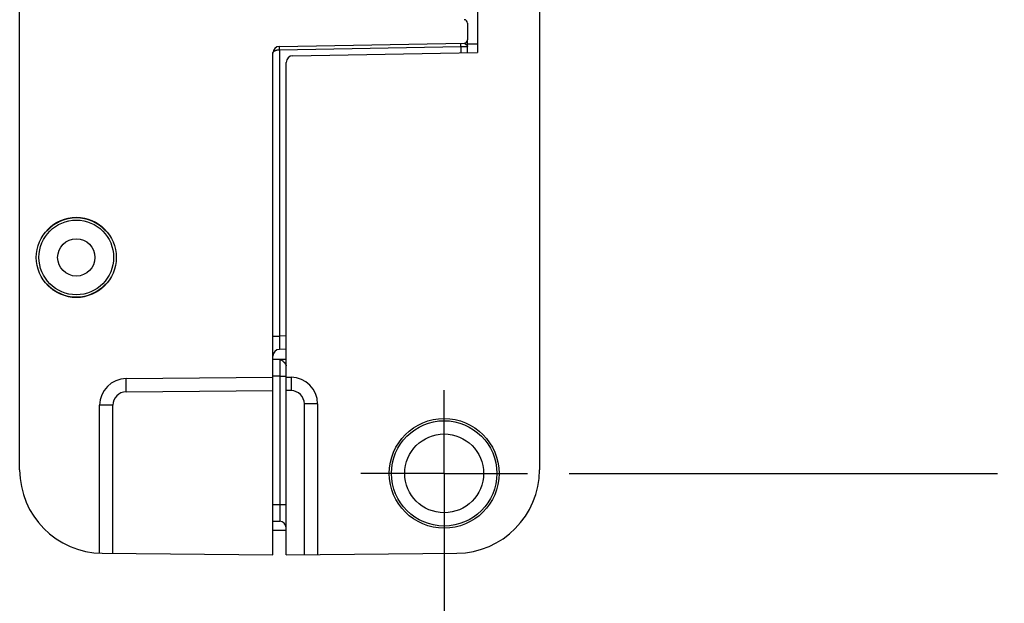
# Model space of a CAD drawing. Header units: inches. Extents: x 0 to 22, y 0 to 17.
# Tile 15 of 24: x 15.803 to 17.28, y 6.57 to 7.446. Entities that reach past the tile are written whole.
import ezdxf

# ---------------------------------------------------------------- set-up
doc = ezdxf.new("R2010")
doc.units = ezdxf.units.IN
doc.header["$LTSCALE"] = 1.21
doc.header["$MEASUREMENT"] = 0
doc.linetypes.add('CENTER', pattern=[0.6, 0.375, -0.075, 0.075, -0.075])
doc.layers.get('0').update_dxf_attribs({"linetype": 'CONTINUOUS'})
doc.layers.add('02___PRT_ALL_AXES', color=7, linetype='CONTINUOUS')
doc.layers.add('DIMENSIONS', color=7, linetype='CONTINUOUS')
doc.styles.get("Standard").update_dxf_attribs({"font": 'txt', "width": 0.8})
doc.dimstyles.new('DIMSTYLE_2', dxfattribs={"dimtxt": 0.125, "dimasz": 0.18, "dimexe": 0.18, "dimexo": 0.0625, "dimgap": 0.09, "dimtad": 0, "dimtih": 1, "dimtoh": 1, "dimdec": 3, "dimzin": 4, "dimdsep": 46, "dimtxsty": 'STANDARD', "dimblk": '_FILLED', "dimblk1": '_FILLED', "dimblk2": '_FILLED', "dimcen": 0.09, "dimadec": 0, "dimazin": 0, "dimtp": 0.01, "dimtm": 0.01, "dimtfac": 1, "dimtdec": 3, "dimtofl": 0, "dimtmove": 0, "dimatfit": 3, "dimldrblk": '_FILLED', "dimfxl": 1, "dimtolj": 1, "dimtzin": 4, "dimarcsym": 0})

# ---------------------------------------------------------------- blocks, each defined once
blk = doc.blocks.new('*D16')
at = {"layer": 'DIMENSIONS', "color": 2, "linetype": 'CONTINUOUS'}
blk.add_line((16.1251, 11.5868), (17.27, 11.5868), dxfattribs=at)
at = {"layer": 'DIMENSIONS', "color": 2, "linetype": 'CONTINUOUS', "insert": (17.3325, 11.6493), "char_height": 0.125, "width": 1.425, "attachment_point": 1, "line_spacing_factor": 0.9}
blk.add_mtext('4.822{\\Ftxt.shx;\\W1.000000;\\H0.125000; }[122.48]', dxfattribs=at)
blk = doc.blocks.new('_FILLED')
at = {"color": 0, "linetype": 'BYBLOCK'}
blk.add_solid([(0, 0), (-1, 0.1736), (-1, -0.1736)], dxfattribs=at)
blk = doc.blocks.new('*D17')
at = {"layer": 'DIMENSIONS', "color": 2, "linetype": 'CONTINUOUS'}
blk.add_line((16.6271, 6.7648), (17.27, 6.7648), dxfattribs=at)
at = {"layer": 'DIMENSIONS', "color": 2, "linetype": 'CONTINUOUS', "insert": (17.3325, 6.8273), "char_height": 0.125, "width": 0.825, "attachment_point": 1, "line_spacing_factor": 0.9}
blk.add_mtext('.000{\\Ftxt.shx;\\W1.000000;\\H0.125000; }[0]', dxfattribs=at)
blk = doc.blocks.new('*D18')
at = {"layer": 'DIMENSIONS', "color": 2, "linetype": 'CONTINUOUS'}
blk.add_line((15.9375, 11.7744), (15.9375, 12.3963), dxfattribs=at)
at = {"layer": 'DIMENSIONS', "color": 2, "linetype": 'CONTINUOUS', "insert": (15.875, 12.4588), "char_height": 0.125, "width": 1.225, "attachment_point": 1, "rotation": 90, "line_spacing_factor": 0.9}
blk.add_mtext('.502{\\Ftxt.shx;\\W1.000000;\\H0.125000; }[12.75]', dxfattribs=at)
blk = doc.blocks.new('*D19')
at = {"layer": 'DIMENSIONS', "color": 2, "linetype": 'CONTINUOUS'}
blk.add_line((16.4395, 6.7023), (16.4395, 5.9553), dxfattribs=at)
at = {"layer": 'DIMENSIONS', "color": 2, "linetype": 'CONTINUOUS', "insert": (16.377, 5.8928), "char_height": 0.125, "width": 0.825, "attachment_point": 3, "rotation": 90, "line_spacing_factor": 0.9}
blk.add_mtext('.000{\\Ftxt.shx;\\W1.000000;\\H0.125000; }[0]', dxfattribs=at)

msp = doc.modelspace()

# ---------------------------------------------------------------- linework, layer by layer
at = {"color": 7, "linetype": 'CONTINUOUS'}
for p, q in [((15.8025, 6.77), (15.8025, 11.5816)), ((16.5825, 11.5816), (16.5825, 6.77)), ((16.4895, 10.9553), (16.4895, 7.3963)), ((16.4745, 7.4405), (16.4745, 7.4152)), ((16.1924, 7.4054), (16.4696, 7.4102)), ((16.4745, 7.3961), (16.4745, 7.4152)), ((16.4745, 7.4055), (16.4745, 7.4054)), ((16.1825, 6.6428), (16.1825, 7.3954)), ((16.2124, 7.3915), (16.4895, 7.3963)), ((16.2025, 6.6428), (16.2025, 7.3815)), ((15.8438, 7.1288), (15.8432, 7.1288)), ((15.9319, 7.1288), (15.9313, 7.1288)), ((15.8432, 7.0488), (15.8438, 7.0488)), ((15.9313, 7.0488), (15.9319, 7.0488)), ((16.2025, 6.9511), (16.1924, 6.9509)), ((16.2025, 6.9358), (16.1825, 6.9355)), ((16.1946, 6.9357), (16.1927, 6.9356)), ((16.1927, 6.9356), (16.1928, 6.9356)), ((15.9622, 6.9071), (16.1825, 6.9091)), ((16.2025, 6.9091), (16.2099, 6.909)), ((15.9225, 6.6451), (15.9225, 6.8671)), ((16.2495, 6.869), (16.2495, 6.6432)), ((16.1825, 6.6932), (16.1927, 6.693)), ((16.1825, 6.6798), (16.2025, 6.6798)), ((15.9265, 6.6451), (16.1825, 6.6428)), ((16.2025, 6.6428), (16.4586, 6.6451))]:
    msp.add_line(p, q, dxfattribs=at)
at = {"color": 9, "linetype": 'CONTINUOUS'}
for p, q in [((16.1924, 7.4004), (16.1924, 7.4054)), ((16.1924, 7.4004), (16.4647, 7.4052)), ((16.4647, 7.4052), (16.4647, 7.4102)), ((16.4647, 7.4052), (16.4745, 7.4054)), ((16.4647, 7.4052), (16.4647, 7.3959)), ((16.4745, 7.4093), (16.4895, 7.4093)), ((16.1924, 7.4004), (16.1924, 6.9709)), ((16.1825, 6.9709), (16.1924, 6.9709)), ((16.2025, 6.9711), (16.1924, 6.9709)), ((16.1924, 6.9709), (16.1924, 6.9509)), ((16.1927, 6.9356), (16.1927, 6.9106)), ((16.1928, 6.9356), (16.1945, 6.9353)), ((15.9622, 6.8871), (15.9622, 6.9071)), ((16.1927, 6.9106), (16.1825, 6.9105)), ((16.1927, 6.9106), (16.2025, 6.9106)), ((16.1927, 6.9106), (16.1927, 6.718)), ((16.2099, 6.909), (16.2099, 6.889)), ((15.9622, 6.8871), (16.1825, 6.8891)), ((16.2099, 6.889), (16.2025, 6.8891)), ((15.9424, 6.8671), (15.9225, 6.8671)), ((15.9424, 6.6449), (15.9424, 6.8671)), ((16.2495, 6.869), (16.2297, 6.869)), ((16.2297, 6.6431), (16.2297, 6.869)), ((16.1825, 6.7182), (16.1927, 6.718)), ((16.1927, 6.718), (16.2025, 6.718)), ((16.1927, 6.718), (16.1927, 6.693))]:
    msp.add_line(p, q, dxfattribs=at)
at = {"color": 7, "linetype": 'CONTINUOUS'}
msp.add_lwpolyline([(16.4745, 7.4055), (16.4746, 7.4063), (16.4746, 7.4067)], dxfattribs=at)
for centre, radius in [((15.8875, 7.0888), 0.06), ((15.8875, 7.0888), 0.056), ((15.8875, 7.0888), 0.028), ((16.4395, 6.7648), 0.0823), ((16.4395, 6.7648), 0.079), ((16.4395, 6.7648), 0.0591)]:
    msp.add_circle(centre, radius, dxfattribs=at)
for centre, radius, start, end in [((16.4695, 7.4405), 0.005, 0, 89), ((16.1925, 7.3954), 0.01, 91, 180), ((16.4695, 7.4152), 0.005, 271, 360), ((16.2125, 7.3815), 0.01, 91, 180), ((15.8875, 7.0888), 0.0597, 42.0587, 137.9413), ((15.8875, 7.0888), 0.0593, 42.4453, 137.5547), ((15.8875, 7.0888), 0.0597, 222.0587, 317.9413), ((15.8875, 7.0888), 0.0593, 222.4453, 317.5547), ((16.1925, 6.9409), 0.01, 91, 180), ((15.9625, 6.8671), 0.04, 90.5, 180), ((16.2095, 6.869), 0.04, 0, 89.5), ((15.9275, 6.77), 0.125, 180, 269.5), ((16.4575, 6.77), 0.125, 270.5, 360), ((16.1925, 6.683), 0.01, 1.4917, 89)]:
    msp.add_arc(centre, radius, start, end, dxfattribs=at)
at = {"color": 9, "linetype": 'CONTINUOUS'}
for centre, start, end in [((15.9624, 6.8671), 90.5037, 179.9962), ((16.2097, 6.869), 0.0036, 89.4965)]:
    msp.add_arc(centre, 0.02, start, end, dxfattribs=at)
for points, knots in [([(16.4696, 7.4102), (16.4697, 7.4102), (16.4698, 7.4102), (16.4699, 7.4102), (16.47, 7.4102), (16.4701, 7.4101), (16.4701, 7.4101), (16.4702, 7.41), (16.4704, 7.41), (16.4705, 7.4099), (16.4707, 7.4097), (16.471, 7.4096), (16.4712, 7.4094), (16.4714, 7.4092), (16.4717, 7.409), (16.4719, 7.4088), (16.4721, 7.4086), (16.4723, 7.4084), (16.4726, 7.4082), (16.4729, 7.408), (16.473, 7.4078)], [0, 0, 0, 0, 0.038078, 0.058679, 0.080441, 0.103366, 0.127471, 0.152846, 0.179567, 0.236923, 0.298696, 0.363911, 0.431683, 0.501342, 0.572334, 0.644209, 0.716524, 0.788764, 0.860391, 1, 1, 1, 1]), ([(16.1825, 7.3954), (16.1825, 7.3955), (16.1826, 7.3956), (16.1826, 7.3959), (16.1827, 7.3963), (16.1829, 7.3968), (16.1832, 7.3972), (16.1836, 7.3977), (16.1841, 7.3981), (16.1846, 7.3985), (16.1852, 7.3988), (16.1859, 7.3992), (16.1867, 7.3995), (16.1874, 7.3997), (16.188, 7.3999), (16.1886, 7.4), (16.1894, 7.4002), (16.1902, 7.4003), (16.1908, 7.4003), (16.1915, 7.4004), (16.192, 7.4004), (16.1924, 7.4004)], [0, 0, 0, 0, 0.019339, 0.03876, 0.078482, 0.120194, 0.164685, 0.212588, 0.264389, 0.320409, 0.380827, 0.445693, 0.51492, 0.588289, 0.626424, 0.66545, 0.745885, 0.828972, 0.871282, 0.913963, 1, 1, 1, 1]), ([(16.1927, 6.9356), (16.1927, 6.9356), (16.1927, 6.9356), (16.1927, 6.9356), (16.1927, 6.9356), (16.1927, 6.9356), (16.1927, 6.9356), (16.1927, 6.9356)], [0, 0, 0, 0, 0.029615, 0.08135, 0.269069, 0.574826, 1, 1, 1, 1]), ([(16.1945, 6.9353), (16.1946, 6.9352), (16.1949, 6.9351), (16.1953, 6.9349), (16.1957, 6.9347), (16.1961, 6.9344), (16.1965, 6.9342), (16.1968, 6.9339), (16.197, 6.9337), (16.1973, 6.9335), (16.1975, 6.9333), (16.1976, 6.9332)], [0, 0, 0, 0, 0.111285, 0.226263, 0.345188, 0.468095, 0.594912, 0.725699, 0.792715, 0.860842, 1, 1, 1, 1]), ([(16.1976, 6.9332), (16.1979, 6.9329), (16.1983, 6.9325), (16.1989, 6.9319), (16.1993, 6.9315), (16.1997, 6.931), (16.2001, 6.9305), (16.2004, 6.9301), (16.2008, 6.9296), (16.2011, 6.9291), (16.2015, 6.9286), (16.2017, 6.9282), (16.2019, 6.9279), (16.202, 6.9277), (16.2021, 6.9275), (16.2023, 6.9272), (16.2024, 6.9269), (16.2025, 6.9266), (16.2025, 6.9263), (16.2025, 6.9261), (16.2025, 6.926)], [0, 0, 0, 0, 0.131316, 0.198925, 0.26736, 0.336262, 0.405267, 0.474007, 0.542079, 0.609031, 0.674272, 0.737133, 0.767458, 0.796939, 0.825507, 0.853108, 0.9055, 0.930426, 0.954468, 1, 1, 1, 1])]:
    msp.add_open_spline(points, degree=3, knots=knots, dxfattribs=at)
at = {"color": 7, "linetype": 'CONTINUOUS'}
msp.add_open_spline([(16.473, 7.4078), (16.4731, 7.4077), (16.4733, 7.4075), (16.4736, 7.4072), (16.4739, 7.4069), (16.4741, 7.4066), (16.4743, 7.4063), (16.4744, 7.4061), (16.4745, 7.4059), (16.4745, 7.4057), (16.4745, 7.4056), (16.4745, 7.4055)], degree=3, knots=[0, 0, 0, 0, 0.153475, 0.29968, 0.438202, 0.568936, 0.691612, 0.804912, 0.857716, 0.907833, 1, 1, 1, 1], dxfattribs=at)
msp.add_open_spline([(16.4745, 7.4055), (16.4745, 7.4055), (16.4745, 7.4055), (16.4745, 7.4055)], degree=3, dxfattribs=at)
at = {"color": 9, "linetype": 'CONTINUOUS'}
msp.add_open_spline([(16.1928, 6.9356), (16.1928, 6.9356), (16.1928, 6.9356), (16.1928, 6.9356)], degree=3, dxfattribs=at)
at = {"layer": '02___PRT_ALL_AXES', "color": 7, "linetype": 'CENTER'}
for q in [(16.4395, 6.8899), (16.3144, 6.7648), (16.5646, 6.7648), (16.4395, 6.6397)]:
    msp.add_line((16.4395, 6.7648), q, dxfattribs=at)

# ---------------------------------------------------------------- dimensions: what is measured, and where the dimension line sits
at = {"layer": 'DIMENSIONS', "color": 2, "linetype": 'CONTINUOUS'}
for feature_location, offset, dtype, origin, picture, middle in [((15.9375, 11.7744), (0, 0.6219), 1, (16.4395, 6.7648), '*D18', (15.9375, 13.0713)), ((16.1251, 11.5868), (1.1449, 0), 0, (16.5646, 6.7648), '*D16', (18.045, 11.5868)), ((16.6271439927, 6.7648191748), (0.6429000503, 0), 0, (16.5646439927, 6.7648191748), '*D17', (17.745044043, 6.7648191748)), ((16.4395439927, 6.7023191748), (0, -0.747), 1, (16.4395439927, 6.7648191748), '*D19', (16.5515623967, 5.2568200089))]:
    dim = msp.add_ordinate_dim(feature_location=feature_location, offset=offset, dtype=dtype, origin=origin, dimstyle='DIMSTYLE_2', dxfattribs=at)
    dim.commit()
    dim.dimension.update_dxf_attribs({"geometry": picture, "text_midpoint": middle})

doc.saveas('drawing.dxf')
